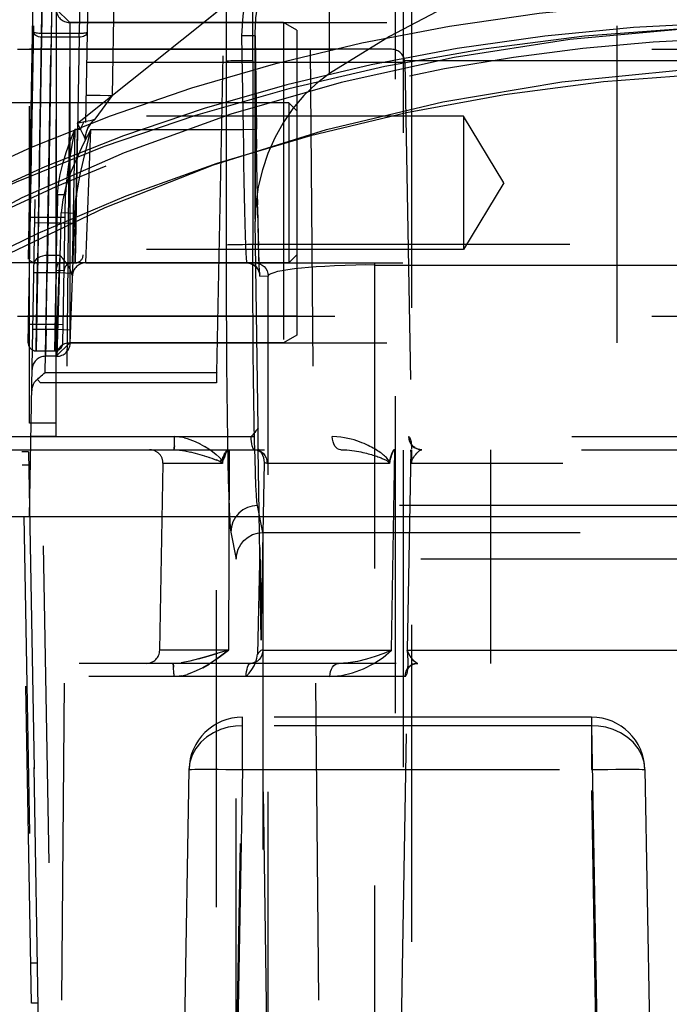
# Model space of a CAD drawing. Header units: inches. Extents: x 0 to 85, y 0 to 55.
# Tile 102 of 115: x 59.9 to 60.9, y 31.9 to 33.4. Entities that reach past the tile are written whole.
import ezdxf

# ---------------------------------------------------------------- set-up
doc = ezdxf.new("R2010")
doc.units = ezdxf.units.IN
doc.header["$LTSCALE"] = 4.675
doc.header["$MEASUREMENT"] = 0
doc.linetypes.add('HIDDEN', pattern=[0.2, 0.1, -0.1])
for name, color, linetype in [('_107103', 7, 'CONTINUOUS'), ('_15875', 7, 'CONTINUOUS'), ('_25203', 7, 'CONTINUOUS'), ('_41865', 7, 'CONTINUOUS'), ('_52387', 7, 'CONTINUOUS'), ('_56254', 7, 'CONTINUOUS'), ('_62843', 7, 'CONTINUOUS'), ('_64327', 7, 'CONTINUOUS'), ('_76191', 7, 'CONTINUOUS')]:
    doc.layers.add(name, color=color, linetype=linetype)

msp = doc.modelspace()

# ---------------------------------------------------------------- linework, layer by layer
at = {"layer": '_107103', "color": 8, "linetype": 'HIDDEN'}
for p, q in [((60.3055, 33.267), (59.8174, 33.267)), ((60.3055, 33.267), (60.3055, 33.0308)), ((60.3174, 33.2552), (60.3055, 33.267)), ((60.3174, 33.2552), (60.3174, 33.0426)), ((60.3174, 33.0426), (60.3055, 33.0308)), ((60.3055, 33.0308), (59.8174, 33.0308))]:
    msp.add_line(p, q, dxfattribs=at)
at = {"layer": '_15875', "color": 8, "linetype": 'HIDDEN'}
for p, q in [((59.9463, 33.1724), (59.8354, 33.1221)), ((59.9356, 33.0742), (59.811, 33.0128))]:
    msp.add_line(p, q, dxfattribs=at)
for points in [[(60.4131, 33.3552), (60.5426, 33.38), (60.6749, 33.3991), (60.8099, 33.4123), (60.9473, 33.4194)], [(60.9473, 33.3849), (60.814, 33.378), (60.6829, 33.3653), (60.5539, 33.3469)], [(61.0457, 33.3802), (60.8923, 33.3762), (60.7414, 33.3649), (60.5928, 33.3461), (60.4473, 33.3202), (60.3058, 33.2876), (60.168, 33.2483), (60.0336, 33.2022), (59.904, 33.1499), (59.7805, 33.092), (59.6629, 33.0285), (59.5515, 32.9598), (59.4463, 32.8857)], [(59.8146, 33.1504), (59.9265, 33.2015), (60.0428, 33.2478), (60.163, 33.289), (60.2865, 33.3248), (60.4131, 33.3552)], [(60.5539, 33.3469), (60.4272, 33.3229), (60.3028, 33.2935), (60.1811, 33.2585), (60.0619, 33.218), (59.9463, 33.1724)], [(61.0654, 33.3128), (60.9169, 33.309), (60.7697, 33.2976), (60.6236, 33.2786), (60.4794, 33.2521)], [(60.4794, 33.2521), (60.3379, 33.2182), (60.1997, 33.1772), (60.0654, 33.1291), (59.9356, 33.0742)]]:
    msp.add_lwpolyline(points, dxfattribs=at)
msp.add_ellipse((61.0654, 31.6745), major_axis=(2.2046, -0.0299), ratio=0.765986, start_param=1.634791, end_param=2.388204, dxfattribs=at)
at = {"layer": '_25203', "color": 8, "linetype": 'HIDDEN'}
for p, q in [((60.4748, 22.0023), (60.4748, 33.4303)), ((60.4866, 33.4321), (60.4866, 21.9824)), ((60.463, 22.0819), (60.463, 33.4231))]:
    msp.add_line(p, q, dxfattribs=at)
at = {"layer": '_41865', "color": 8, "linetype": 'HIDDEN'}
for p, q in [((59.9237, 32.7945), (59.9237, 33.5032)), ((59.963, 33.5032), (59.963, 32.7945)), ((59.9827, 33.3851), (59.9827, 32.9127)), ((60.2977, 33.3851), (59.9827, 33.3851)), ((60.2977, 33.3851), (60.2977, 32.9127)), ((60.3174, 33.3737), (60.2977, 33.3851)), ((60.3174, 33.3737), (60.3174, 32.924)), ((60.3174, 33.3457), (59.9237, 33.3457)), ((60.3174, 32.952), (59.9237, 32.952)), ((60.3174, 32.924), (60.2977, 32.9127)), ((60.2977, 32.9127), (59.9827, 32.9127)), ((59.963, 32.7945), (59.9237, 32.7945))]:
    msp.add_line(p, q, dxfattribs=at)
for centre, start, end in [((59.9827, 33.4048), 180, 270), ((59.9827, 32.893), 90, 180)]:
    msp.add_arc(centre, 0.0197, start, end, dxfattribs=at)
at = {"layer": '_52387', "color": 8, "linetype": 'HIDDEN'}
for p, q in [((59.922, 32.7521), (59.9121, 32.752)), ((59.9263, 31.9391), (59.9121, 32.752)), ((59.922, 32.7521), (59.9362, 31.9392)), ((59.9223, 32.7325), (59.9125, 32.7323)), ((59.9351, 31.9983), (59.9253, 31.9981)), ((59.9362, 31.9392), (59.9263, 31.9391))]:
    msp.add_line(p, q, dxfattribs=at)
at = {"layer": '_56254', "color": 8, "linetype": 'HIDDEN'}
for p, q in [((60.0305, 34.6399), (60.0026, 33.0424)), ((59.9216, 32.9129), (59.9443, 34.2113)), ((59.9941, 33.2368), (60.6396, 33.7529)), ((60.6378, 33.7363), (60.0204, 33.2426)), ((60.543, 33.6754), (60.0457, 33.2777)), ((59.9414, 33.3696), (59.946, 33.6347)), ((60.0012, 33.6347), (59.9965, 33.3696)), ((59.9435, 33.4888), (59.9366, 33.0977)), ((60.0457, 33.2777), (60.0486, 33.4464)), ((59.9414, 33.3696), (59.9414, 33.3635)), ((59.9414, 33.3696), (59.9965, 33.3696)), ((59.9965, 33.3635), (59.9965, 33.3696)), ((59.9356, 33.0305), (59.9414, 33.3635)), ((59.9965, 33.3635), (59.9414, 33.3635)), ((59.9965, 33.3635), (59.9907, 33.0308)), ((60.0177, 33.278), (60.0275, 33.278)), ((60.0204, 33.2426), (60.0457, 33.2777)), ((59.9941, 33.2368), (59.9941, 33.2276)), ((59.9942, 33.2368), (60.0066, 33.2396)), ((59.9985, 33.2275), (59.9942, 33.2368)), ((59.9901, 33.2276), (59.9878, 33.1049)), ((59.9941, 33.2276), (59.9901, 33.2276)), ((59.9917, 33.0884), (59.994, 33.2276)), ((59.9985, 33.2275), (59.994, 33.2276)), ((59.9648, 33.1316), (59.9642, 33.0977)), ((59.9648, 33.1316), (59.9766, 33.1314)), ((59.9728, 32.9124), (59.9766, 33.1314)), ((59.9366, 33.0977), (59.9248, 33.0979)), ((59.9366, 33.0977), (59.9334, 32.9008)), ((59.9642, 33.0977), (59.9366, 33.0977)), ((59.961, 32.9008), (59.9642, 33.0977)), ((59.976, 33.0975), (59.9642, 33.0977)), ((59.9878, 33.1049), (59.9875, 33.0884)), ((59.9875, 33.0884), (59.9872, 33.0737)), ((59.9915, 33.0737), (59.9917, 33.0884)), ((59.9872, 33.0737), (59.9865, 33.0308)), ((59.9908, 33.0308), (59.9915, 33.0737)), ((59.9322, 33.0308), (59.9355, 33.0308)), ((59.9339, 32.9402), (59.9355, 33.0305)), ((59.966, 33.0307), (59.9356, 33.0305)), ((59.9628, 33.0194), (59.9615, 32.9402)), ((59.9746, 33.0192), (59.9628, 33.0194)), ((59.9655, 33.0308), (59.9908, 33.0308)), ((59.9221, 32.9404), (59.9339, 32.9402)), ((59.9334, 32.9008), (59.9339, 32.9402)), ((59.9339, 32.9402), (59.9615, 32.9402)), ((59.9615, 32.9402), (59.961, 32.9008)), ((59.9615, 32.9402), (59.9733, 32.94)), ((59.961, 32.9008), (59.9334, 32.9008))]:
    msp.add_line(p, q, dxfattribs=at)
for points in [[(59.9296, 33.3713), (59.9298, 33.371), (59.9306, 33.3707), (59.9318, 33.3704), (59.9334, 33.3701), (59.9352, 33.3699), (59.9373, 33.3697), (59.9394, 33.3696), (59.9414, 33.3696)], [(59.9414, 33.3635), (59.9391, 33.3637), (59.9369, 33.3642), (59.9348, 33.3649), (59.933, 33.3659), (59.9315, 33.367), (59.9305, 33.3684), (59.9298, 33.3698), (59.9296, 33.3713)], [(60.0083, 33.3709), (60.0081, 33.3694), (60.0074, 33.368), (60.0063, 33.3668), (60.0048, 33.3656), (60.0031, 33.3647), (60.001, 33.364), (59.9988, 33.3636), (59.9965, 33.3635)], [(59.9965, 33.3696), (59.9982, 33.3695), (59.9999, 33.3696), (60.0015, 33.3696), (60.0029, 33.3697), (60.0043, 33.3698), (60.0055, 33.37), (60.0066, 33.3701), (60.0075, 33.3703), (60.0081, 33.3706), (60.0083, 33.3709)], [(60.0067, 33.2779), (60.0072, 33.2779), (60.0086, 33.278), (60.0108, 33.278), (60.0139, 33.278), (60.0177, 33.278)], [(60.0275, 33.278), (60.0393, 33.2778), (60.0457, 33.2777)], [(59.9985, 33.2275), (59.9994, 33.2295), (60.0003, 33.2314), (60.0012, 33.2334), (60.0022, 33.2353), (60.0032, 33.2372), (60.0042, 33.239)], [(60.0056, 33.2126), (60.0061, 33.2183), (60.0074, 33.2239), (60.0096, 33.2292), (60.0125, 33.2341), (60.0147, 33.2371)], [(60.0066, 33.2396), (60.0131, 33.2409), (60.0166, 33.2417)], [(60.0147, 33.2371), (60.0161, 33.2387), (60.0204, 33.2426)], [(60.0166, 33.2417), (60.0181, 33.242), (60.0192, 33.2423), (60.02, 33.2425), (60.0204, 33.2426)], [(59.9648, 33.1316), (59.966, 33.1462), (59.9686, 33.1613), (59.9726, 33.177), (59.9776, 33.1933), (59.9834, 33.2102), (59.9901, 33.2276)], [(59.9901, 33.2276), (59.9869, 33.2097), (59.9837, 33.1926), (59.9811, 33.1763), (59.9789, 33.1606), (59.9773, 33.1457), (59.9766, 33.1314)], [(59.9985, 33.2275), (59.9997, 33.2254), (60.0008, 33.2233), (60.0018, 33.2214), (60.0027, 33.2196), (60.0035, 33.2179), (60.0041, 33.2164), (60.0047, 33.2151), (60.0051, 33.214), (60.0054, 33.2131), (60.0055, 33.2126)], [(59.9322, 33.0308), (59.9299, 33.0311), (59.9279, 33.0317), (59.9262, 33.0324), (59.9249, 33.0332), (59.924, 33.0341), (59.9237, 33.035)], [(59.9659, 33.0305), (59.965, 33.0289), (59.9643, 33.0272), (59.9637, 33.0253), (59.9632, 33.0233), (59.963, 33.0214), (59.9628, 33.0194)]]:
    msp.add_lwpolyline(points, dxfattribs=at)
for centre, radius, start, end in [((60.0449, 33.2119), 0.0394, 128.6486, 179), ((59.9908, 33.0426), 0.0118, 270, 359), ((59.9865, 33.019), 0.0118, 90, 179), ((59.9334, 32.9127), 0.0118, 179, 270), ((59.961, 32.9127), 0.0118, 270, 359)]:
    msp.add_arc(centre, radius, start, end, dxfattribs=at)
at = {"layer": '_62843', "color": 8, "linetype": 'HIDDEN'}
for p, q in [((60.3655, 33.31), (60.3655, 33.5546)), ((59.9509, 33.0898), (59.9585, 33.5275)), ((59.963, 32.7749), (59.963, 33.5229)), ((59.9299, 33.5037), (59.9151, 32.6568)), ((59.9237, 32.6568), (59.9384, 33.5037)), ((59.9468, 32.8689), (59.9569, 33.4471)), ((59.957, 33.4526), (59.9498, 33.0417)), ((60.1994, 32.8689), (60.2114, 33.4471)), ((59.9827, 33.3851), (59.963, 33.4048)), ((59.9827, 33.3851), (59.9827, 32.9127)), ((59.9827, 33.3851), (60.7898, 33.3851)), ((60.7898, 32.9127), (60.7898, 33.3851)), ((60.2559, 33.0951), (60.2559, 33.3691)), ((60.2559, 33.3657), (60.2559, 33.369)), ((60.2559, 33.3657), (60.2362, 33.3654)), ((60.2362, 33.3654), (60.2383, 33.2276)), ((60.2559, 33.3657), (60.2579, 33.2279)), ((60.2559, 33.3657), (60.2559, 33.0918)), ((60.4543, 33.3647), (60.3655, 33.31)), ((60.457, 33.3457), (59.8628, 33.3457)), ((59.9827, 33.3457), (59.9697, 31.8497)), ((60.337, 33.3457), (60.3501, 31.8497)), ((60.4767, 33.3264), (59.8431, 33.3264)), ((60.2132, 33.3281), (60.2133, 33.0575)), ((60.2526, 33.3288), (60.2526, 33.0582)), ((61.8782, 33.3288), (60.2526, 33.3288)), ((60.0065, 33.0308), (60.0141, 33.2276)), ((60.0141, 33.2276), (60.2383, 33.2276)), ((60.2383, 33.2276), (60.2579, 33.2279)), ((60.2584, 33.1993), (60.2579, 33.2279)), ((60.2588, 33.1717), (60.2582, 33.2107)), ((60.2593, 33.1449), (60.2586, 33.1838)), ((60.2599, 33.1163), (60.2592, 33.1483)), ((60.2603, 33.096), (60.2598, 33.1195)), ((59.9699, 33.0898), (59.9704, 33.1045)), ((59.9901, 33.1038), (59.9704, 33.1045)), ((59.9834, 32.912), (59.9901, 33.1038)), ((60.2559, 33.0951), (60.2559, 33.0918)), ((60.2603, 32.7873), (60.2559, 33.0918)), ((60.2608, 33.0748), (60.2601, 33.1039)), ((59.9312, 33.0902), (59.9509, 33.0898)), ((59.9471, 32.893), (59.9509, 33.0898)), ((59.9509, 33.0898), (59.9699, 33.0898)), ((59.9699, 33.0898), (59.9637, 32.893)), ((59.9699, 33.0898), (59.9896, 33.0891)), ((60.2613, 33.0562), (60.2606, 33.0813)), ((60.2617, 33.0404), (60.2611, 33.0621)), ((59.9498, 33.0417), (59.9496, 33.0164)), ((59.9687, 33.0417), (59.9498, 33.0417)), ((59.9673, 33.0164), (59.9687, 33.0417)), ((60.2619, 33.0337), (60.2616, 33.0439)), ((60.2622, 33.0271), (60.2617, 33.0404)), ((59.9857, 33.0158), (59.984, 33.0201)), ((60.0065, 33.0308), (62.1242, 33.0308)), ((60.2556, 33.0308), (60.2594, 33.0304)), ((60.2625, 33.0188), (60.2621, 33.0279)), ((60.2625, 33.019), (60.2624, 33.0209)), ((60.2626, 33.0174), (60.2625, 33.019)), ((60.4327, 33.0276), (60.4192, 33.0277)), ((60.4327, 31.6449), (60.4327, 33.0308)), ((60.4327, 33.0276), (61.698, 33.0276)), ((59.9299, 33.0168), (59.9496, 33.0164)), ((59.9482, 32.9323), (59.9496, 33.0164)), ((59.9496, 33.0164), (59.9673, 33.0164)), ((59.9644, 32.9323), (59.9673, 33.0164)), ((59.9673, 33.0164), (59.9857, 33.0158)), ((60.2632, 33.0113), (60.2753, 33.0115)), ((60.2753, 31.7834), (60.2753, 33.0115)), ((59.9482, 32.9323), (59.9285, 32.9327)), ((59.9482, 32.9323), (59.9471, 32.893)), ((59.9644, 32.9323), (59.9482, 32.9323)), ((59.9637, 32.893), (59.9644, 32.9323)), ((59.9841, 32.9317), (59.9644, 32.9323)), ((59.9827, 32.9127), (59.963, 32.893)), ((59.9827, 32.9127), (60.7898, 32.9127)), ((59.9637, 32.893), (59.9471, 32.893)), ((59.9399, 32.8538), (59.9351, 32.8586)), ((59.9468, 32.8689), (60.1994, 32.8689)), ((59.9686, 31.2113), (59.9399, 32.8538)), ((60.1992, 32.8538), (59.9399, 32.8538)), ((60.1992, 31.1454), (60.1992, 32.8538)), ((60.2605, 32.781), (60.2603, 32.7873)), ((59.788, 32.7745), (62.3427, 32.7745)), ((59.963, 32.7749), (59.9257, 32.7749)), ((60.1374, 32.7708), (60.1374, 32.7745)), ((60.1447, 32.7741), (60.1484, 32.7735)), ((60.2606, 32.7741), (60.2605, 32.781)), ((60.2607, 32.7688), (60.2606, 32.7741)), ((60.1372, 32.7637), (60.1373, 32.7674)), ((60.1373, 32.7671), (60.1374, 32.771)), ((60.1599, 32.7705), (60.1677, 32.7674)), ((60.1676, 32.7674), (60.1749, 32.764)), ((60.1748, 32.764), (60.1816, 32.7602)), ((60.1815, 32.7603), (60.1877, 32.7563)), ((60.2607, 32.764), (60.2607, 32.7688)), ((60.4859, 32.7651), (60.4858, 32.7652)), ((60.4866, 32.7581), (60.4866, 32.7564)), ((59.8022, 32.7552), (62.3286, 32.7552)), ((60.1361, 32.7552), (60.1447, 32.7547)), ((60.1445, 32.7547), (60.1529, 32.7534)), ((60.1526, 32.7535), (60.1606, 32.7518)), ((60.1602, 32.7519), (60.1679, 32.75)), ((60.1675, 32.7501), (60.1748, 32.7481)), ((60.1744, 32.7482), (60.1814, 32.7461)), ((60.181, 32.7463), (60.1877, 32.7442)), ((60.1873, 32.7443), (60.1936, 32.7422)), ((60.1876, 32.7564), (60.1934, 32.7524)), ((60.1934, 32.7524), (60.1986, 32.7483)), ((60.1985, 32.7483), (60.2031, 32.744)), ((60.207, 32.7397), (60.203, 32.7441)), ((60.2165, 32.7544), (60.2177, 32.7548)), ((60.2177, 32.7552), (60.2168, 32.4596)), ((60.2649, 32.4743), (60.2607, 32.7565)), ((60.2634, 32.7533), (60.2607, 32.7565)), ((60.2648, 32.7514), (60.2634, 32.7533)), ((60.2645, 32.7518), (60.2648, 32.7514)), ((60.4573, 32.4596), (60.462, 32.7548)), ((60.4712, 31.869), (60.4866, 32.7552)), ((60.4854, 32.7552), (60.4802, 32.4596)), ((60.4859, 32.7489), (60.486, 32.7459)), ((60.4862, 32.744), (60.4861, 32.748)), ((60.4864, 32.7397), (60.4862, 32.744)), ((60.4866, 32.7485), (60.4866, 32.7456)), ((60.603, 32.7552), (60.603, 32.4402)), ((60.1202, 32.7351), (60.1153, 32.4596)), ((60.2081, 32.7351), (60.1202, 32.7351)), ((60.1933, 32.7423), (60.199, 32.74)), ((60.2041, 32.7377), (60.1989, 32.7401)), ((60.2057, 32.7388), (60.2041, 32.7377)), ((60.2081, 32.7351), (60.2041, 32.7377)), ((60.207, 32.7397), (60.2057, 32.7388)), ((60.207, 32.7397), (60.2081, 32.7351)), ((60.2649, 32.4743), (60.2698, 32.7366)), ((60.4539, 32.7351), (60.2739, 32.7351)), ((60.4861, 32.7408), (60.4863, 32.7351)), ((61.6445, 32.7351), (60.4863, 32.7351)), ((60.2675, 32.633), (60.2595, 32.6728)), ((61.8712, 32.6728), (60.2595, 32.6728)), ((59.9151, 32.6568), (59.929, 31.8605)), ((59.9546, 30.8844), (59.9237, 32.6568)), ((60.2202, 32.6336), (60.2281, 32.5938)), ((60.2675, 32.633), (60.2675, 30.8217)), ((60.2675, 32.633), (61.8633, 32.633)), ((60.263, 32.611), (60.2595, 32.4536)), ((60.2753, 31.7834), (60.263, 32.611)), ((60.263, 32.611), (60.2649, 32.4743)), ((60.2281, 30.8383), (60.2281, 32.5938)), ((61.9027, 32.5938), (60.2281, 32.5938)), ((60.2168, 32.4596), (60.1153, 32.4596)), ((60.2675, 32.4596), (60.4573, 32.4596)), ((60.4802, 32.4596), (61.6505, 32.4596)), ((62.3341, 32.4402), (59.7967, 32.4402)), ((60.1347, 32.4402), (60.147, 32.4411)), ((60.1596, 32.4435), (60.1469, 32.4411)), ((60.1728, 32.4467), (60.1596, 32.4435)), ((60.1788, 32.4337), (60.1882, 32.4392)), ((60.2546, 32.4367), (60.2568, 32.4412)), ((60.2568, 32.4412), (60.2574, 32.4426)), ((60.2574, 32.4426), (60.2579, 32.4435)), ((60.4811, 32.4395), (60.4811, 32.4395)), ((60.1359, 32.4315), (60.1357, 32.4348)), ((60.136, 32.4282), (60.1359, 32.4319)), ((60.1361, 32.4246), (60.136, 32.4285)), ((60.1361, 32.4248), (60.1362, 32.4209)), ((60.1599, 32.4252), (60.1558, 32.4239)), ((62.3483, 32.4209), (59.7825, 32.4209)), ((60.478, 32.4217), (60.4765, 32.4209)), ((60.2373, 32.2835), (60.2373, 32.3609)), ((60.7518, 32.3609), (60.2373, 32.3609)), ((60.7518, 32.3609), (60.7518, 32.2835)), ((60.2261, 31.707), (60.2373, 32.3482)), ((60.7518, 32.3482), (60.2373, 32.3482)), ((60.7518, 32.3482), (60.7656, 31.5571)), ((60.1585, 32.2835), (60.1405, 31.2501)), ((60.2373, 32.2835), (60.2166, 31.1021)), ((60.2373, 32.2835), (60.7518, 32.2835)), ((60.7768, 30.8504), (60.7518, 32.2835)), ((60.8305, 32.2835), (60.8548, 30.8937))]:
    msp.add_line(p, q, dxfattribs=at)
at = {"layer": '_62843', "color": 7, "linetype": 'Continuous'}
msp.add_line((59.53, 32.6568), (62.6008, 32.6568), dxfattribs=at)
at = {"layer": '_62843', "color": 8, "linetype": 'HIDDEN'}
for points in [[(60.2526, 33.3288), (60.2526, 33.3671), (60.2527, 33.4), (60.2529, 33.432), (60.2532, 33.4626), (60.2535, 33.4912), (60.254, 33.5175), (60.2544, 33.5411), (60.255, 33.5616), (60.2555, 33.5787), (60.2561, 33.5922)], [(60.3595, 33.5704), (60.3407, 33.5619), (60.3224, 33.5504), (60.3044, 33.5355), (60.2876, 33.5179), (60.2731, 33.4981), (60.2605, 33.4759), (60.2501, 33.4508), (60.2422, 33.4237), (60.2377, 33.3953), (60.2362, 33.3654)], [(60.2559, 33.3691), (60.257, 33.3922), (60.2609, 33.4179), (60.2676, 33.4428), (60.2768, 33.4661), (60.2879, 33.4868), (60.3009, 33.5054), (60.316, 33.5221), (60.3323, 33.5361), (60.3489, 33.5468), (60.3655, 33.5546)], [(61.7653, 33.31), (61.6763, 33.3647), (61.5875, 33.4114), (61.4996, 33.4498), (61.4122, 33.4806), (61.3249, 33.5042), (61.2381, 33.5208), (61.152, 33.5308), (61.0661, 33.534), (60.9796, 33.5308), (60.8929, 33.5209), (60.8064, 33.5044), (60.7195, 33.4808), (60.6316, 33.45), (60.5432, 33.4114), (60.4543, 33.3647)], [(60.2143, 33.5226), (60.2139, 33.4935), (60.2137, 33.4629), (60.2135, 33.4306), (60.2133, 33.397), (60.2132, 33.3629), (60.2132, 33.3281)], [(60.2526, 33.3288), (60.245, 33.3288), (60.2378, 33.3287), (60.2312, 33.3287), (60.2254, 33.3286), (60.2204, 33.3285), (60.2166, 33.3284), (60.2141, 33.3282), (60.2132, 33.3281)], [(60.4767, 33.3264), (60.4867, 32.7547), (60.4867, 32.7531), (60.4867, 32.7516), (60.4867, 32.75), (60.4866, 32.7485)], [(60.3655, 33.31), (60.3458, 33.2948), (60.3277, 33.2775), (60.3117, 33.2583), (60.2975, 33.2375), (60.2853, 33.2153), (60.275, 33.1921), (60.2667, 33.1678), (60.2606, 33.1429), (60.2569, 33.1174), (60.2559, 33.0951)], [(60.0141, 33.2276), (60.0027, 33.2056), (59.9927, 33.1843), (59.984, 33.1634), (59.9771, 33.1432), (59.9726, 33.1235), (59.9704, 33.1045)], [(59.9901, 33.1038), (59.9915, 33.122), (59.9945, 33.1413), (59.9984, 33.1613), (60.003, 33.1823), (60.0085, 33.2044), (60.0141, 33.2276)], [(60.2383, 33.2276), (60.2387, 33.2019), (60.2391, 33.1767), (60.2396, 33.1523), (60.2401, 33.1292), (60.2406, 33.1078), (60.2411, 33.0884), (60.2416, 33.0714), (60.242, 33.0571), (60.2425, 33.0457), (60.2428, 33.0375), (60.2432, 33.0324), (60.2435, 33.0308)], [(60.2133, 33.0575), (60.2141, 33.0576), (60.2164, 33.0577), (60.2199, 33.0579), (60.2246, 33.058), (60.2305, 33.058), (60.2373, 33.0581), (60.2448, 33.0582), (60.2526, 33.0582)], [(60.2133, 33.0575), (60.2133, 33.0118), (60.2135, 32.9672), (60.2137, 32.9236), (60.214, 32.8817), (60.2144, 32.8417), (60.2148, 32.8043), (60.2153, 32.7697), (60.2159, 32.7383), (60.2165, 32.7105), (60.2172, 32.6865), (60.2179, 32.6666), (60.2186, 32.651), (60.2194, 32.6401), (60.2202, 32.6336)], [(60.2595, 32.6728), (60.2587, 32.6786), (60.258, 32.6885), (60.2572, 32.7026), (60.2565, 32.7207), (60.2559, 32.7426), (60.2552, 32.7679), (60.2547, 32.7966), (60.2542, 32.8281), (60.2537, 32.8623), (60.2533, 32.8987), (60.253, 32.9369), (60.2528, 32.9765), (60.2527, 33.0171), (60.2526, 33.0582)], [(60.2526, 33.0582), (61.8857, 33.0582), (61.8929, 33.0581), (61.8995, 33.0581), (61.9053, 33.058), (61.9103, 33.0579), (61.9141, 33.0578), (61.9166, 33.0576), (61.9175, 33.0575)], [(59.9498, 33.0417), (59.9461, 33.0415), (59.9425, 33.0409), (59.9392, 33.0398), (59.9362, 33.0384), (59.9337, 33.0365), (59.9318, 33.0344), (59.9306, 33.032), (59.9302, 33.0294)], [(59.9792, 33.0287), (59.976, 33.033), (59.9725, 33.0374), (59.9687, 33.0417)], [(59.984, 33.0201), (59.9819, 33.0244), (59.9792, 33.0287)], [(60.2512, 33.0292), (60.2474, 33.0304), (60.2435, 33.0308)], [(60.2435, 33.0308), (60.2451, 33.0307), (60.2469, 33.0305), (60.2488, 33.03), (60.2506, 33.0294), (60.2524, 33.0286), (60.2542, 33.0276), (60.2558, 33.0264), (60.2574, 33.025), (60.2588, 33.0234), (60.2601, 33.0216), (60.2611, 33.0198), (60.2619, 33.018), (60.2624, 33.0165), (60.2626, 33.0154), (60.2628, 33.0147), (60.2628, 33.0144), (60.2628, 33.0143)], [(60.2632, 33.0114), (60.2628, 33.0151), (60.2616, 33.0187), (60.2599, 33.022), (60.2575, 33.0249), (60.2546, 33.0273), (60.2512, 33.0292)], [(60.2594, 33.0304), (60.263, 33.0293), (60.2663, 33.0276), (60.2692, 33.0253), (60.2717, 33.0224)], [(60.2632, 33.0113), (60.2629, 33.0133), (60.2625, 33.0188)], [(60.2717, 33.0224), (60.2736, 33.019), (60.2748, 33.0153), (60.2753, 33.0114)], [(60.4192, 33.0277), (60.4046, 33.0273), (60.3889, 33.0268), (60.3732, 33.0264), (60.3589, 33.0256), (60.3458, 33.0248), (60.3347, 33.0241), (60.3243, 33.0231), (60.3139, 33.0219), (60.3043, 33.0206), (60.296, 33.0192), (60.289, 33.0178), (60.2834, 33.0163), (60.2792, 33.0147), (60.2764, 33.0132), (60.2753, 33.0114)], [(59.9869, 33.0118), (59.9865, 33.0124), (59.9863, 33.0131), (59.9861, 33.0138), (59.986, 33.0145), (59.9858, 33.0151), (59.9857, 33.0158)], [(60.2628, 33.0143), (60.2628, 33.0143), (60.2628, 33.0145), (60.2628, 33.0148), (60.2628, 33.0151), (60.2627, 33.0156), (60.2627, 33.0161)], [(59.9351, 32.8586), (59.9326, 32.8566), (59.9306, 32.8542), (59.929, 32.8515), (59.9278, 32.8485), (59.9271, 32.8453), (59.9269, 32.8419)], [(59.9351, 32.8586), (59.9368, 32.8605), (59.9386, 32.8624), (59.9405, 32.8642), (59.9426, 32.8659), (59.9447, 32.8675), (59.9468, 32.8689)], [(60.2603, 32.7873), (60.2589, 32.7851), (60.2573, 32.7829), (60.2557, 32.7808), (60.2539, 32.7787), (60.2521, 32.7766), (60.2503, 32.7745)], [(60.1522, 32.7727), (60.1484, 32.7735), (60.1447, 32.7741), (60.141, 32.7744), (60.1374, 32.7745)], [(60.1522, 32.7727), (60.156, 32.7717), (60.1599, 32.7705)], [(60.2516, 32.7609), (60.251, 32.7638), (60.2505, 32.7672), (60.2503, 32.7708), (60.2503, 32.7745)], [(60.4537, 32.7373), (60.4529, 32.7392), (60.4519, 32.7408), (60.4508, 32.7422), (60.4496, 32.7436), (60.4482, 32.7449), (60.4468, 32.7461), (60.4453, 32.7474), (60.4437, 32.7487), (60.4421, 32.7499), (60.4403, 32.7512), (60.4385, 32.7524), (60.4366, 32.7537), (60.4346, 32.755), (60.4325, 32.7563), (60.4302, 32.7576), (60.4278, 32.7589), (60.4253, 32.7602), (60.4226, 32.7616), (60.4197, 32.7629), (60.4167, 32.7643), (60.4134, 32.7656), (60.4098, 32.767), (60.4061, 32.7683), (60.402, 32.7696), (60.3976, 32.7708), (60.3929, 32.7719), (60.3878, 32.7729), (60.3823, 32.7738), (60.3763, 32.7743), (60.3698, 32.7745)], [(60.3825, 32.7552), (60.3801, 32.7555), (60.3777, 32.7566), (60.3756, 32.7584), (60.3737, 32.7607), (60.3721, 32.7637), (60.3709, 32.7671), (60.3701, 32.7708), (60.3698, 32.7745)], [(60.4822, 32.7745), (60.4826, 32.771), (60.4837, 32.7674), (60.4854, 32.7641), (60.4877, 32.7612), (60.4906, 32.7587), (60.494, 32.7568), (60.4977, 32.7556), (60.5016, 32.7552)], [(60.4822, 32.7745), (60.483, 32.7742), (60.4837, 32.7736), (60.4843, 32.7727), (60.4848, 32.7714), (60.4852, 32.77), (60.4856, 32.7684), (60.4859, 32.7667), (60.4861, 32.7649)], [(60.1361, 32.7552), (60.1363, 32.7555), (60.1366, 32.7566), (60.1368, 32.7584), (60.137, 32.7607), (60.1372, 32.7641)], [(60.137, 32.7612), (60.1368, 32.7587), (60.1366, 32.7568), (60.1363, 32.7556), (60.1361, 32.7552)], [(60.2557, 32.7552), (60.2545, 32.7556), (60.2534, 32.7567), (60.2525, 32.7585), (60.2516, 32.7609)], [(60.2607, 32.7565), (60.2607, 32.758), (60.2607, 32.7598), (60.2607, 32.764)], [(60.4858, 32.7652), (60.4858, 32.7653), (60.4858, 32.7652), (60.4859, 32.765), (60.4859, 32.7646), (60.486, 32.7642), (60.4861, 32.7637), (60.4862, 32.7631), (60.4863, 32.7624), (60.4863, 32.7617), (60.4864, 32.7609), (60.4865, 32.76), (60.4865, 32.759)], [(60.4865, 32.7637), (60.4862, 32.7643), (60.486, 32.7648), (60.4859, 32.7651)], [(60.4861, 32.7649), (60.4863, 32.7632), (60.4864, 32.7615), (60.4865, 32.7598), (60.4866, 32.758)], [(60.5016, 32.7552), (60.5003, 32.7552), (60.4989, 32.7554), (60.4976, 32.7556), (60.4963, 32.756), (60.495, 32.7565), (60.4937, 32.757), (60.4925, 32.7577), (60.4913, 32.7584), (60.4902, 32.7593), (60.4892, 32.7602), (60.4883, 32.7611), (60.4876, 32.762), (60.487, 32.7629), (60.4865, 32.7637)], [(60.4866, 32.758), (60.4866, 32.7569), (60.4866, 32.7558)], [(60.207, 32.7397), (60.2078, 32.7419), (60.2086, 32.744)], [(60.2103, 32.748), (60.2094, 32.7461), (60.2086, 32.744), (60.2078, 32.7419)], [(60.2081, 32.7351), (60.2086, 32.7371), (60.2091, 32.739), (60.2096, 32.7408), (60.2101, 32.7426), (60.2107, 32.7443), (60.2112, 32.7459), (60.2118, 32.7475), (60.2124, 32.7489), (60.2131, 32.7503), (60.2138, 32.7516), (60.2146, 32.7528), (60.2155, 32.7538)], [(60.2124, 32.7489), (60.2118, 32.7475), (60.2112, 32.7459), (60.2107, 32.7443), (60.2101, 32.7426), (60.2096, 32.7408)], [(60.2103, 32.748), (60.2113, 32.7498), (60.2123, 32.7515)], [(60.2158, 32.755), (60.2147, 32.7543), (60.2135, 32.7531), (60.2123, 32.7515)], [(60.2165, 32.7544), (60.2155, 32.7538), (60.2146, 32.7528), (60.2138, 32.7516)], [(60.2147, 32.7543), (60.2158, 32.755), (60.2169, 32.7552)], [(60.2557, 32.7552), (60.2561, 32.7552), (60.2582, 32.7549), (60.2603, 32.7544), (60.2621, 32.7536), (60.2635, 32.7527), (60.2645, 32.7518)], [(60.2557, 32.7552), (60.2592, 32.7548), (60.2625, 32.7537), (60.2656, 32.752), (60.2683, 32.7496), (60.2706, 32.7467), (60.2724, 32.7432), (60.2735, 32.7393), (60.2739, 32.7351)], [(60.2698, 32.7366), (60.2696, 32.74), (60.2688, 32.7434), (60.2675, 32.7468), (60.2657, 32.7501), (60.2648, 32.7514)], [(60.3825, 32.7552), (60.3869, 32.7551), (60.3911, 32.7549), (60.395, 32.7545), (60.3988, 32.7541), (60.4023, 32.7536), (60.4057, 32.7531), (60.4089, 32.7525), (60.412, 32.7519), (60.4149, 32.7513), (60.4176, 32.7506), (60.4203, 32.75), (60.4228, 32.7493), (60.4251, 32.7487), (60.4274, 32.748), (60.4295, 32.7474), (60.4315, 32.7467), (60.4334, 32.7461), (60.4353, 32.7455), (60.437, 32.7448), (60.4387, 32.7442), (60.4402, 32.7437), (60.4417, 32.7431), (60.4431, 32.7425), (60.4445, 32.7419), (60.4458, 32.7414), (60.447, 32.7408), (60.4482, 32.7402), (60.4493, 32.7397), (60.4504, 32.7391), (60.4514, 32.7384), (60.4523, 32.7376), (60.4532, 32.7366)], [(60.4617, 32.7552), (60.4607, 32.755), (60.4597, 32.754), (60.4586, 32.7522), (60.4575, 32.7499), (60.4565, 32.7472), (60.4555, 32.7442), (60.4546, 32.7409), (60.4537, 32.7373)], [(60.462, 32.7548), (60.4611, 32.7545), (60.4602, 32.7537), (60.4592, 32.7524), (60.4584, 32.7506), (60.4575, 32.7486), (60.4568, 32.7463), (60.456, 32.7438), (60.4553, 32.7411), (60.4546, 32.7382), (60.4539, 32.7351)], [(60.4861, 32.748), (60.486, 32.7498), (60.4859, 32.7515), (60.4858, 32.7531), (60.4856, 32.7543), (60.4855, 32.755), (60.4854, 32.7552)], [(60.4854, 32.7548), (60.4855, 32.7544), (60.4856, 32.7538), (60.4856, 32.7528), (60.4857, 32.7516), (60.4858, 32.7503), (60.4859, 32.7489)], [(60.486, 32.7459), (60.4861, 32.7426), (60.4861, 32.7408)], [(60.4866, 32.7456), (60.4865, 32.7427), (60.4864, 32.7397)], [(60.4869, 32.7377), (60.4877, 32.7401), (60.4887, 32.7423), (60.4898, 32.7443), (60.4912, 32.7463), (60.4927, 32.7482), (60.4943, 32.7501), (60.4962, 32.7519), (60.498, 32.7535), (60.4998, 32.7547), (60.5017, 32.7552)], [(60.2739, 32.7351), (60.2732, 32.7352), (60.2725, 32.7353), (60.2718, 32.7355), (60.2711, 32.7358), (60.2705, 32.7362), (60.2698, 32.7366)], [(60.4537, 32.7373), (60.4536, 32.7372), (60.4535, 32.7371), (60.4535, 32.737), (60.4534, 32.7368), (60.4533, 32.7367), (60.4532, 32.7366)], [(60.4532, 32.7366), (60.4533, 32.7364), (60.4534, 32.7362), (60.4535, 32.7361), (60.4536, 32.7359), (60.4537, 32.7355), (60.4539, 32.7351)], [(60.4539, 32.7351), (60.4539, 32.7355), (60.4539, 32.7359), (60.4538, 32.7362), (60.4538, 32.7366), (60.4538, 32.737), (60.4537, 32.7373)], [(60.4864, 32.7397), (60.4864, 32.7389), (60.4864, 32.7382), (60.4864, 32.7374), (60.4864, 32.7367), (60.4863, 32.7359), (60.4863, 32.7351)], [(60.4863, 32.7351), (60.4865, 32.7357), (60.4866, 32.7362), (60.4867, 32.7366), (60.4868, 32.737), (60.4869, 32.7374), (60.4869, 32.7377)], [(60.4864, 32.7397), (60.4864, 32.7395), (60.4865, 32.7394), (60.4865, 32.7392), (60.4865, 32.7391), (60.4865, 32.739), (60.4866, 32.7388)], [(60.4866, 32.7388), (60.4866, 32.7386), (60.4867, 32.7385), (60.4867, 32.7383), (60.4868, 32.7381), (60.4869, 32.7379), (60.4869, 32.7377)], [(60.2595, 32.6728), (60.2519, 32.6721), (60.2447, 32.6699), (60.238, 32.6664), (60.2321, 32.6617), (60.2271, 32.6558), (60.2233, 32.649), (60.221, 32.6415), (60.2202, 32.6336)], [(60.2281, 32.5938), (60.2289, 32.6014), (60.2311, 32.6087), (60.2348, 32.6155), (60.2396, 32.6215), (60.2456, 32.6264), (60.2524, 32.63), (60.2598, 32.6322), (60.2675, 32.633)], [(60.2168, 32.4596), (60.2012, 32.455), (60.1866, 32.4506), (60.1727, 32.4467)], [(60.1728, 32.4467), (60.1866, 32.4506), (60.2012, 32.455)], [(60.2168, 32.4596), (60.2072, 32.4523), (60.1976, 32.4455)], [(60.1976, 32.4455), (60.2072, 32.4523), (60.2168, 32.4596)], [(60.2675, 32.4596), (60.2671, 32.4558), (60.2661, 32.4522), (60.2644, 32.449), (60.2622, 32.4461), (60.2595, 32.4436), (60.2564, 32.4418), (60.2529, 32.4406), (60.2493, 32.4402)], [(60.2568, 32.4412), (60.2572, 32.4423), (60.2588, 32.4479), (60.2595, 32.4536)], [(60.2675, 32.4596), (60.2661, 32.4594), (60.2647, 32.4589), (60.2633, 32.458), (60.262, 32.4569), (60.2607, 32.4554), (60.2595, 32.4536)], [(60.3664, 32.4209), (60.3833, 32.4225), (60.3998, 32.4262), (60.4158, 32.4322), (60.4309, 32.4399), (60.4449, 32.449), (60.4573, 32.4596)], [(60.4573, 32.4596), (60.4456, 32.4547), (60.4332, 32.4502), (60.4203, 32.4463), (60.4069, 32.4431), (60.3931, 32.441), (60.3791, 32.4402)], [(60.4802, 32.4596), (60.4809, 32.4516), (60.4811, 32.4443), (60.4811, 32.4395)], [(60.496, 32.4402), (60.4933, 32.4411), (60.4905, 32.4435), (60.4874, 32.4467), (60.4845, 32.4506), (60.482, 32.455), (60.4802, 32.4596)], [(60.1357, 32.4344), (60.1355, 32.4368), (60.1353, 32.4387), (60.135, 32.4398), (60.1347, 32.4402)], [(60.1347, 32.4402), (60.135, 32.4399), (60.1352, 32.4388), (60.1355, 32.4371), (60.1357, 32.4348)], [(60.1976, 32.4455), (60.1882, 32.4392), (60.1788, 32.4337)], [(60.2427, 32.4209), (60.243, 32.4246), (60.2434, 32.4283), (60.2441, 32.4316), (60.2449, 32.4345), (60.2459, 32.4369), (60.247, 32.4387), (60.2481, 32.4398), (60.2493, 32.4402)], [(60.2579, 32.4435), (60.258, 32.4436), (60.2574, 32.443), (60.2561, 32.4421), (60.2544, 32.4412), (60.2522, 32.4405), (60.2498, 32.4402), (60.2493, 32.4402)], [(60.3664, 32.4209), (60.3667, 32.4246), (60.3674, 32.4282), (60.3685, 32.4315), (60.37, 32.4344), (60.3719, 32.4368), (60.3741, 32.4387), (60.3765, 32.4398), (60.3791, 32.4402)], [(60.4959, 32.4402), (60.4923, 32.4399), (60.4887, 32.4388), (60.4855, 32.4371), (60.4826, 32.4348), (60.4801, 32.4319), (60.4782, 32.4285), (60.477, 32.4248), (60.4765, 32.4209)], [(60.4811, 32.4386), (60.4811, 32.4378), (60.4811, 32.4371), (60.481, 32.4364), (60.481, 32.4357), (60.4809, 32.4351), (60.4809, 32.4345), (60.4809, 32.4339), (60.4808, 32.4334), (60.4807, 32.4329), (60.4807, 32.4324), (60.4806, 32.432), (60.4806, 32.4316), (60.4805, 32.4313), (60.4805, 32.431), (60.4804, 32.4308), (60.4804, 32.4306), (60.4803, 32.4304), (60.4803, 32.4304), (60.4803, 32.4304)], [(60.4811, 32.4395), (60.4811, 32.4377), (60.4807, 32.432)], [(60.481, 32.4318), (60.4812, 32.4322), (60.4815, 32.4328), (60.4819, 32.4333), (60.4824, 32.4339), (60.4829, 32.4345), (60.4835, 32.4351), (60.4841, 32.4357), (60.4848, 32.4363), (60.4855, 32.4368), (60.4862, 32.4373), (60.487, 32.4378), (60.4879, 32.4383), (60.4887, 32.4387), (60.4896, 32.4391), (60.4906, 32.4394)], [(60.4906, 32.4394), (60.4915, 32.4397), (60.4925, 32.4399), (60.4934, 32.44), (60.4944, 32.4401), (60.4953, 32.4402), (60.4959, 32.4402)], [(60.1478, 32.422), (60.1518, 32.4228), (60.1558, 32.4239)], [(60.1788, 32.4337), (60.1693, 32.429), (60.1599, 32.4252)], [(60.2427, 32.4209), (60.2473, 32.4259), (60.2513, 32.4312), (60.2546, 32.4367)], [(60.4807, 32.432), (60.4801, 32.4273), (60.4792, 32.4238), (60.478, 32.4217)], [(60.4803, 32.4304), (60.4803, 32.4304), (60.4804, 32.4306), (60.4805, 32.4308), (60.4806, 32.431), (60.4807, 32.4314), (60.481, 32.4318)], [(60.1478, 32.422), (60.1439, 32.4214), (60.14, 32.421), (60.1362, 32.4209)], [(60.2373, 32.3482), (60.2269, 32.3477), (60.2162, 32.3459), (60.2052, 32.3427), (60.1945, 32.3379), (60.1846, 32.3315), (60.1758, 32.3238), (60.1685, 32.3148), (60.1631, 32.3048), (60.1598, 32.2943), (60.1585, 32.2835)], [(60.8305, 32.2835), (60.8293, 32.2943), (60.8259, 32.3048), (60.8205, 32.3148), (60.8132, 32.3238), (60.8044, 32.3315), (60.7945, 32.3379), (60.7838, 32.3427), (60.7729, 32.3459), (60.7621, 32.3477), (60.7518, 32.3482)], [(60.1585, 32.2835), (60.1595, 32.2837), (60.1624, 32.2839), (60.1671, 32.284), (60.1736, 32.2841), (60.1816, 32.2841), (60.191, 32.2841), (60.2015, 32.284), (60.2129, 32.2839), (60.2249, 32.2837), (60.2373, 32.2835)], [(60.7518, 32.2835), (60.7641, 32.2837), (60.7761, 32.2839), (60.7875, 32.284), (60.7981, 32.2841), (60.8074, 32.2841), (60.8155, 32.2841), (60.8219, 32.284), (60.8267, 32.2839), (60.8295, 32.2837), (60.8305, 32.2835)]]:
    msp.add_lwpolyline(points, dxfattribs=at)
for centre, radius, start, end in [((60.457, 33.326), 0.0197, 1, 90), ((60.0065, 33.0111), 0.0197, 90, 178), ((59.9637, 32.9127), 0.0197, 270, 358), ((59.9471, 32.8733), 0.0197, 90, 179), ((60.1005, 32.7355), 0.0197, 359, 90), ((60.0957, 32.4599), 0.0197, 270, 359), ((60.2373, 32.2822), 0.0787, 90, 179), ((60.7518, 32.2822), 0.0787, 1, 90)]:
    msp.add_arc(centre, radius, start, end, dxfattribs=at)
msp.add_ellipse((60.1996, 32.8538), major_axis=(0, 0.0197), ratio=0.017455, start_param=0.698132, end_param=1.570796, dxfattribs=at)
at = {"layer": '_64327', "color": 8, "linetype": 'HIDDEN'}
for p, q in [((59.9059, 33.3457), (62.2248, 33.3457)), ((60.5634, 33.2473), (59.8941, 33.2473)), ((60.5634, 33.2473), (60.5634, 33.0505)), ((60.6226, 33.1489), (60.5634, 33.2473)), ((60.6226, 33.1489), (60.5634, 33.0505)), ((60.5634, 33.0505), (59.8941, 33.0505)), ((59.9059, 32.952), (62.2248, 32.952))]:
    msp.add_line(p, q, dxfattribs=at)
at = {"layer": '_76191', "color": 8, "linetype": 'HIDDEN'}
for points in [[(62.6236, 32.8745), (62.497, 32.9671), (62.3622, 33.0511), (62.2186, 33.1266), (62.0678, 33.193), (61.9106, 33.2499), (61.748, 33.2969), (61.5812, 33.3337), (61.411, 33.3602), (61.2388, 33.3761), (61.0654, 33.3815), (60.892, 33.3761), (60.7197, 33.3602), (60.5496, 33.3337), (60.3828, 33.2969), (60.2202, 33.2499), (60.063, 33.193), (59.9121, 33.1266), (59.7686, 33.0511), (59.6337, 32.9671), (59.5071, 32.8745)], [(59.6048, 32.8642), (59.7392, 32.9567), (59.8824, 33.0394), (60.0348, 33.1125), (60.1947, 33.1753), (60.3611, 33.2273), (60.5326, 33.2682), (60.708, 33.2975), (60.886, 33.3152), (61.0654, 33.3211), (61.2447, 33.3152), (61.4227, 33.2975), (61.5982, 33.2682), (61.7697, 33.2273), (61.936, 33.1753), (62.096, 33.1125), (62.2484, 33.0394), (62.3916, 32.9567), (62.526, 32.8642)]]:
    msp.add_lwpolyline(points, dxfattribs=at)

doc.saveas('drawing.dxf')
